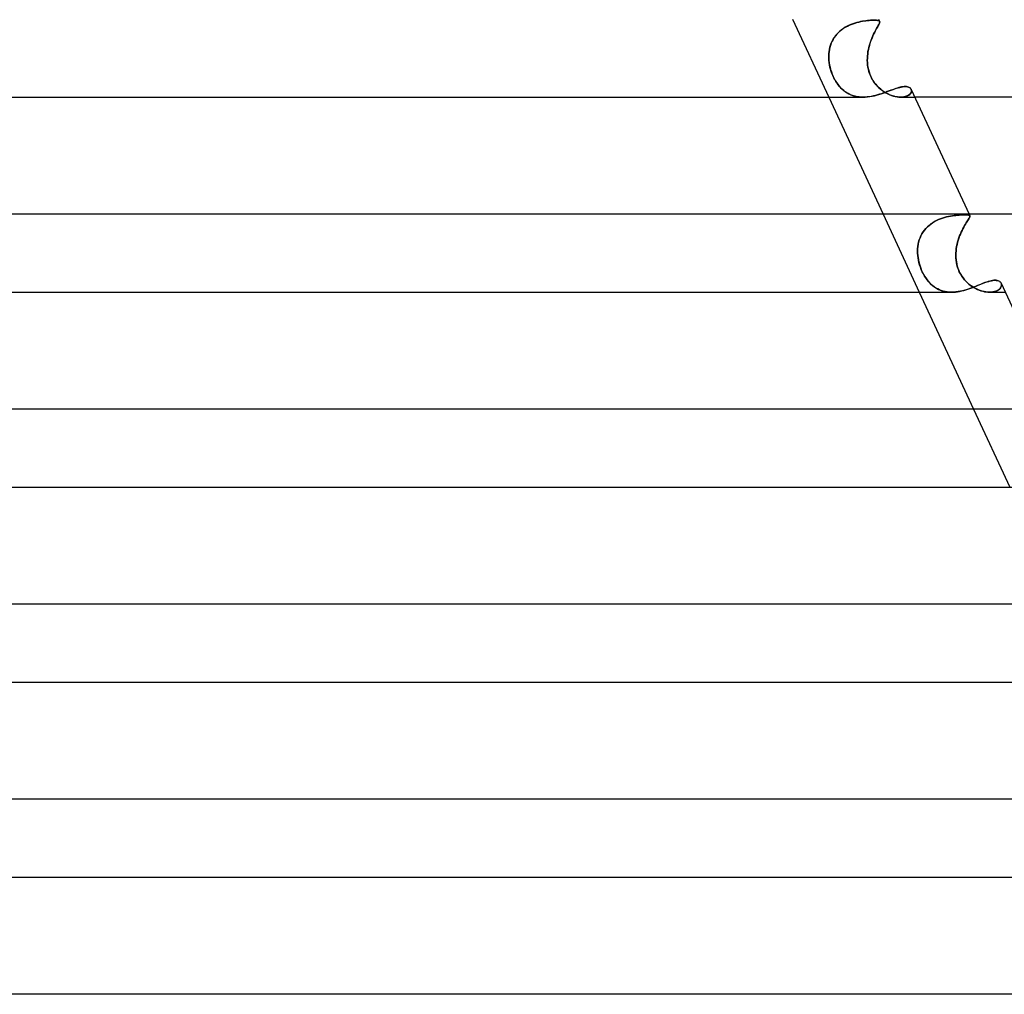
# Model space of a CAD drawing. Header units: millimetres. Extents: x -273 to 273, y -2 to 200.
# Tile 49 of 61: x 119 to 169, y 104 to 154. Entities that reach past the tile are written whole.
import ezdxf

# ---------------------------------------------------------------- set-up
doc = ezdxf.new("R2010")
doc.units = ezdxf.units.MM
doc.layers.add('HIDDEN', color=7, linetype='Continuous')
doc.layers.add('THICK', color=7, linetype='Continuous')

msp = doc.modelspace()

# ---------------------------------------------------------------- linework, layer by layer
at = {"layer": 'HIDDEN'}
for p, q in [((158.443, 154), (160.299, 150)), ((162.852, 154), (162.905, 153.886)), ((160.96, 153.46), (160.874, 153.39)), ((160.884, 153.399), (160.972, 153.469)), ((161.051, 153.525), (160.96, 153.46)), ((160.972, 153.469), (161.063, 153.532)), ((161.146, 153.584), (161.051, 153.525)), ((161.063, 153.532), (161.157, 153.59)), ((161.242, 153.637), (161.146, 153.584)), ((161.157, 153.59), (161.253, 153.643)), ((161.34, 153.685), (161.242, 153.637)), ((161.253, 153.643), (161.351, 153.69)), ((161.439, 153.728), (161.34, 153.685)), ((161.351, 153.69), (161.45, 153.732)), ((161.539, 153.765), (161.439, 153.728)), ((161.45, 153.732), (161.55, 153.769)), ((161.638, 153.798), (161.539, 153.765)), ((161.55, 153.769), (161.649, 153.802)), ((161.737, 153.827), (161.638, 153.798)), ((161.649, 153.802), (161.747, 153.83)), ((161.835, 153.852), (161.737, 153.827)), ((161.747, 153.83), (161.844, 153.854)), ((161.93, 153.873), (161.835, 153.852)), ((161.844, 153.854), (161.939, 153.875)), ((162.024, 153.891), (161.93, 153.873)), ((161.939, 153.875), (162.031, 153.892)), ((162.114, 153.906), (162.024, 153.891)), ((162.031, 153.892), (162.121, 153.907)), ((162.202, 153.918), (162.114, 153.906)), ((162.121, 153.907), (162.208, 153.919)), ((162.286, 153.928), (162.202, 153.918)), ((162.208, 153.919), (162.291, 153.928)), ((162.365, 153.935), (162.286, 153.928)), ((162.291, 153.928), (162.369, 153.936)), ((162.441, 153.941), (162.365, 153.935)), ((162.369, 153.936), (162.444, 153.941)), ((162.511, 153.945), (162.441, 153.941)), ((162.444, 153.941), (162.513, 153.945)), ((162.577, 153.947), (162.511, 153.945)), ((162.513, 153.945), (162.578, 153.947)), ((162.637, 153.948), (162.577, 153.947)), ((162.578, 153.947), (162.637, 153.948)), ((162.699, 153.947), (162.637, 153.948)), ((162.637, 153.948), (162.7, 153.947)), ((162.712, 153.452), (162.675, 153.382)), ((162.678, 153.388), (162.715, 153.458)), ((162.754, 153.944), (162.699, 153.947)), ((162.7, 153.947), (162.755, 153.944)), ((162.748, 153.517), (162.712, 153.452)), ((162.715, 153.458), (162.751, 153.522)), ((162.781, 153.576), (162.748, 153.517)), ((162.751, 153.522), (162.783, 153.58)), ((162.801, 153.938), (162.754, 153.944)), ((162.755, 153.944), (162.801, 153.938)), ((162.811, 153.63), (162.781, 153.576)), ((162.783, 153.58), (162.813, 153.633)), ((162.839, 153.93), (162.801, 153.938)), ((162.801, 153.938), (162.839, 153.93)), ((162.838, 153.678), (162.811, 153.63)), ((162.813, 153.633), (162.84, 153.681)), ((162.862, 153.721), (162.838, 153.678)), ((162.869, 153.92), (162.839, 153.93)), ((162.839, 153.93), (162.869, 153.919)), ((162.84, 153.681), (162.863, 153.723)), ((162.881, 153.759), (162.862, 153.721)), ((162.863, 153.723), (162.881, 153.761)), ((162.891, 153.905), (162.869, 153.92)), ((162.869, 153.919), (162.891, 153.905)), ((162.881, 153.761), (162.896, 153.794)), ((162.895, 153.793), (162.881, 153.759)), ((162.905, 153.888), (162.891, 153.905)), ((162.891, 153.905), (162.905, 153.888)), ((162.905, 153.822), (162.895, 153.793)), ((162.896, 153.794), (162.906, 153.823)), ((162.91, 153.87), (162.905, 153.888)), ((162.905, 153.888), (162.91, 153.869)), ((162.91, 153.848), (162.905, 153.822)), ((162.906, 153.823), (162.91, 153.848)), ((162.91, 153.848), (162.91, 153.87)), ((162.91, 153.869), (162.91, 153.848)), ((160.52, 152.963), (160.469, 152.865)), ((160.474, 152.875), (160.527, 152.974)), ((160.579, 153.057), (160.52, 152.963)), ((160.527, 152.974), (160.586, 153.068)), ((160.644, 153.148), (160.579, 153.057)), ((160.586, 153.068), (160.652, 153.158)), ((160.715, 153.234), (160.644, 153.148)), ((160.652, 153.158), (160.723, 153.243)), ((160.792, 153.315), (160.715, 153.234)), ((160.723, 153.243), (160.801, 153.323)), ((160.874, 153.39), (160.792, 153.315)), ((160.801, 153.323), (160.884, 153.399)), ((162.481, 152.956), (162.446, 152.859)), ((162.448, 152.866), (162.484, 152.964)), ((162.519, 153.05), (162.481, 152.956)), ((162.484, 152.964), (162.522, 153.058)), ((162.558, 153.14), (162.519, 153.05)), ((162.522, 153.058), (162.561, 153.148)), ((162.597, 153.226), (162.558, 153.14)), ((162.561, 153.148), (162.6, 153.233)), ((162.636, 153.307), (162.597, 153.226)), ((162.6, 153.233), (162.639, 153.312)), ((162.675, 153.382), (162.636, 153.307)), ((162.639, 153.312), (162.678, 153.388)), ((160.331, 152.444), (160.314, 152.334)), ((160.315, 152.342), (160.333, 152.452)), ((160.355, 152.552), (160.331, 152.444)), ((160.333, 152.452), (160.358, 152.561)), ((160.386, 152.659), (160.355, 152.552)), ((160.358, 152.561), (160.389, 152.668)), ((160.424, 152.764), (160.386, 152.659)), ((160.389, 152.668), (160.428, 152.773)), ((160.469, 152.865), (160.424, 152.764)), ((160.428, 152.773), (160.474, 152.875)), ((162.33, 152.441), (162.31, 152.332)), ((162.311, 152.338), (162.332, 152.448)), ((162.354, 152.548), (162.33, 152.441)), ((162.332, 152.448), (162.356, 152.556)), ((162.382, 152.654), (162.354, 152.548)), ((162.356, 152.556), (162.384, 152.661)), ((162.412, 152.758), (162.382, 152.654)), ((162.384, 152.661), (162.415, 152.765)), ((162.446, 152.859), (162.412, 152.758)), ((162.415, 152.765), (162.448, 152.866)), ((160.298, 152.115), (160.303, 152.229)), ((160.303, 152.224), (160.298, 152.112)), ((160.299, 152), (160.298, 152.115)), ((160.298, 152.112), (160.299, 152)), ((160.306, 151.886), (160.299, 152)), ((160.299, 152), (160.306, 151.884)), ((160.303, 152.229), (160.315, 152.342)), ((160.314, 152.334), (160.303, 152.224)), ((162.276, 151.886), (162.277, 152)), ((162.277, 152), (162.276, 151.884)), ((162.277, 152), (162.284, 152.114)), ((162.284, 152.111), (162.277, 152)), ((162.284, 152.114), (162.295, 152.227)), ((162.295, 152.222), (162.284, 152.111)), ((162.295, 152.227), (162.311, 152.338)), ((162.31, 152.332), (162.295, 152.222)), ((160.319, 151.772), (160.306, 151.886)), ((160.306, 151.884), (160.319, 151.768)), ((160.337, 151.658), (160.319, 151.772)), ((160.319, 151.768), (160.338, 151.65)), ((160.361, 151.543), (160.337, 151.658)), ((160.338, 151.65), (160.364, 151.533)), ((160.391, 151.43), (160.361, 151.543)), ((160.364, 151.533), (160.395, 151.415)), ((160.425, 151.319), (160.391, 151.43)), ((162.281, 151.772), (162.276, 151.886)), ((162.276, 151.884), (162.281, 151.768)), ((162.291, 151.658), (162.281, 151.772)), ((162.281, 151.768), (162.292, 151.65)), ((162.307, 151.543), (162.291, 151.658)), ((162.292, 151.65), (162.309, 151.533)), ((162.33, 151.43), (162.307, 151.543)), ((162.309, 151.533), (162.334, 151.415)), ((162.359, 151.319), (162.33, 151.43)), ((160.395, 151.415), (160.432, 151.297)), ((160.464, 151.21), (160.425, 151.319)), ((160.432, 151.297), (160.475, 151.181)), ((160.508, 151.104), (160.464, 151.21)), ((160.475, 151.181), (160.523, 151.068)), ((160.556, 151), (160.508, 151.104)), ((160.523, 151.068), (160.576, 150.96)), ((160.609, 150.9), (160.556, 151)), ((160.576, 150.96), (160.634, 150.855)), ((162.334, 151.415), (162.366, 151.297)), ((162.395, 151.21), (162.359, 151.319)), ((162.366, 151.297), (162.405, 151.181)), ((162.437, 151.104), (162.395, 151.21)), ((162.405, 151.181), (162.452, 151.068)), ((162.485, 151), (162.437, 151.104)), ((162.452, 151.068), (162.506, 150.96)), ((162.539, 150.9), (162.485, 151)), ((162.506, 150.96), (162.567, 150.855)), ((160.665, 150.804), (160.609, 150.9)), ((160.634, 150.855), (160.696, 150.755)), ((160.725, 150.712), (160.665, 150.804)), ((160.696, 150.755), (160.763, 150.66)), ((160.788, 150.627), (160.725, 150.712)), ((160.763, 150.66), (160.834, 150.57)), ((160.853, 150.547), (160.788, 150.627)), ((160.834, 150.57), (160.909, 150.486)), ((160.922, 150.472), (160.853, 150.547)), ((160.909, 150.486), (160.986, 150.409)), ((160.992, 150.403), (160.922, 150.472)), ((162.6, 150.804), (162.539, 150.9)), ((162.567, 150.855), (162.634, 150.755)), ((162.665, 150.712), (162.6, 150.804)), ((162.634, 150.755), (162.707, 150.66)), ((162.735, 150.627), (162.665, 150.712)), ((162.707, 150.66), (162.786, 150.57)), ((162.807, 150.547), (162.735, 150.627)), ((162.786, 150.57), (162.869, 150.486)), ((162.884, 150.472), (162.807, 150.547)), ((162.869, 150.486), (162.956, 150.409)), ((162.962, 150.403), (162.884, 150.472)), ((163.596, 150.395), (163.687, 150.427)), ((163.687, 150.427), (163.775, 150.456)), ((163.775, 150.456), (163.859, 150.482)), ((163.859, 150.482), (163.938, 150.503)), ((163.938, 150.503), (164.014, 150.521)), ((164.014, 150.521), (164.086, 150.533)), ((164.086, 150.533), (164.154, 150.541)), ((164.154, 150.541), (164.216, 150.543)), ((164.216, 150.543), (164.279, 150.54)), ((164.279, 150.54), (164.336, 150.532)), ((164.336, 150.532), (164.386, 150.517)), ((164.386, 150.517), (164.43, 150.497)), ((164.43, 150.497), (164.466, 150.472)), ((164.466, 150.472), (164.496, 150.442)), ((164.496, 150.442), (164.518, 150.409)), ((160.986, 150.409), (161.068, 150.338)), ((161.065, 150.34), (160.992, 150.403)), ((161.141, 150.282), (161.065, 150.34)), ((161.068, 150.338), (161.152, 150.274)), ((161.219, 150.229), (161.141, 150.282)), ((161.152, 150.274), (161.24, 150.217)), ((161.3, 150.182), (161.219, 150.229)), ((161.24, 150.217), (161.33, 150.166)), ((161.385, 150.14), (161.3, 150.182)), ((161.33, 150.166), (161.424, 150.122)), ((161.472, 150.103), (161.385, 150.14)), ((161.424, 150.122), (161.521, 150.085)), ((161.563, 150.071), (161.472, 150.103)), ((161.521, 150.085), (161.622, 150.054)), ((161.656, 150.046), (161.563, 150.071)), ((161.622, 150.054), (161.725, 150.031)), ((161.752, 150.026), (161.656, 150.046)), ((161.725, 150.031), (161.832, 150.014)), ((161.85, 150.011), (161.752, 150.026)), ((161.832, 150.014), (161.942, 150.003)), ((161.95, 150.003), (161.85, 150.011)), ((161.942, 150.003), (162.053, 150)), ((162.053, 150), (161.95, 150.003)), ((162.053, 150), (162.169, 150.003)), ((162.169, 150.003), (162.285, 150.013)), ((162.285, 150.013), (162.403, 150.028)), ((162.403, 150.028), (162.521, 150.049)), ((162.521, 150.049), (162.639, 150.075)), ((162.639, 150.075), (162.755, 150.105)), ((162.755, 150.105), (162.868, 150.137)), ((162.868, 150.137), (162.98, 150.173)), ((162.956, 150.409), (163.046, 150.338)), ((163.043, 150.34), (162.962, 150.403)), ((162.98, 150.173), (163.091, 150.21)), ((163.126, 150.282), (163.043, 150.34)), ((163.046, 150.338), (163.138, 150.274)), ((163.091, 150.21), (163.198, 150.248)), ((163.211, 150.229), (163.126, 150.282)), ((163.138, 150.274), (163.232, 150.217)), ((163.198, 150.248), (163.302, 150.286)), ((163.297, 150.182), (163.211, 150.229)), ((163.232, 150.217), (163.328, 150.166)), ((163.384, 150.14), (163.297, 150.182)), ((163.302, 150.286), (163.404, 150.324)), ((163.328, 150.166), (163.424, 150.122)), ((163.472, 150.103), (163.384, 150.14)), ((163.404, 150.324), (163.501, 150.36)), ((163.424, 150.122), (163.521, 150.085)), ((163.561, 150.071), (163.472, 150.103)), ((163.501, 150.36), (163.596, 150.395)), ((163.521, 150.085), (163.617, 150.054)), ((163.649, 150.046), (163.561, 150.071)), ((163.617, 150.054), (163.712, 150.031)), ((163.736, 150.026), (163.649, 150.046)), ((163.712, 150.031), (163.805, 150.014)), ((163.821, 150.011), (163.736, 150.026)), ((163.805, 150.014), (163.896, 150.003)), ((163.903, 150.003), (163.821, 150.011)), ((163.896, 150.003), (163.983, 150)), ((163.983, 150), (163.903, 150.003)), ((164.065, 150.003), (163.983, 150)), ((163.983, 150), (164.07, 150.003)), ((163.985, 150), (164.708, 150)), ((164.141, 150.012), (164.065, 150.003)), ((164.07, 150.003), (164.152, 150.014)), ((164.212, 150.026), (164.141, 150.012)), ((164.152, 150.014), (164.227, 150.03)), ((164.276, 150.045), (164.212, 150.026)), ((164.227, 150.03), (164.295, 150.052)), ((164.334, 150.069), (164.276, 150.045)), ((164.295, 150.052), (164.355, 150.079)), ((164.386, 150.097), (164.334, 150.069)), ((164.355, 150.079), (164.406, 150.111)), ((164.429, 150.128), (164.386, 150.097)), ((164.406, 150.111), (164.449, 150.145)), ((164.466, 150.162), (164.429, 150.128)), ((164.449, 150.145), (164.484, 150.182)), ((164.495, 150.197), (164.466, 150.162)), ((164.484, 150.182), (164.51, 150.221)), ((164.516, 150.233), (164.495, 150.197)), ((164.51, 150.221), (164.528, 150.26)), ((164.531, 150.27), (164.516, 150.233)), ((164.532, 150.375), (164.518, 150.41)), ((164.518, 150.409), (164.531, 150.377)), ((164.528, 150.26), (164.537, 150.3)), ((164.531, 150.377), (164.538, 150.342)), ((164.538, 150.307), (164.531, 150.27)), ((164.538, 150.338), (164.532, 150.375)), ((164.537, 150.3), (164.538, 150.338)), ((164.538, 150.342), (164.538, 150.307)), ((163.082, 144), (164.938, 140)), ((166.235, 143.831), (166.338, 143.858)), ((166.34, 143.859), (166.237, 143.832)), ((166.338, 143.858), (166.439, 143.882)), ((166.441, 143.882), (166.34, 143.859)), ((166.439, 143.882), (166.538, 143.901)), ((166.54, 143.902), (166.441, 143.882)), ((166.538, 143.901), (166.635, 143.918)), ((166.637, 143.918), (166.54, 143.902)), ((166.635, 143.918), (166.729, 143.931)), ((166.731, 143.931), (166.637, 143.918)), ((166.729, 143.931), (166.819, 143.942)), ((166.821, 143.942), (166.731, 143.931)), ((166.819, 143.942), (166.906, 143.951)), ((166.908, 143.951), (166.821, 143.942)), ((166.906, 143.951), (166.988, 143.957)), ((166.99, 143.957), (166.908, 143.951)), ((166.988, 143.957), (167.066, 143.962)), ((167.067, 143.962), (166.99, 143.957)), ((167.066, 143.962), (167.139, 143.965)), ((167.139, 143.965), (167.067, 143.962)), ((167.139, 143.965), (167.206, 143.967)), ((167.206, 143.967), (167.139, 143.965)), ((167.206, 143.967), (167.267, 143.968)), ((167.267, 143.968), (167.206, 143.967)), ((167.332, 143.967), (167.267, 143.968)), ((167.267, 143.968), (167.331, 143.967)), ((167.331, 143.967), (167.387, 143.964)), ((167.387, 143.964), (167.332, 143.967)), ((167.434, 143.96), (167.387, 143.964)), ((167.387, 143.964), (167.434, 143.96)), ((167.472, 143.953), (167.434, 143.96)), ((167.434, 143.96), (167.471, 143.953)), ((167.471, 143.953), (167.5, 143.943)), ((167.501, 143.943), (167.472, 143.953)), ((167.492, 144), (167.531, 143.916)), ((167.5, 143.943), (167.52, 143.93)), ((167.521, 143.93), (167.501, 143.943)), ((167.52, 143.93), (167.532, 143.914)), ((167.532, 143.914), (167.521, 143.93)), ((167.525, 143.852), (167.533, 143.876)), ((167.533, 143.876), (167.525, 143.852)), ((167.535, 143.897), (167.532, 143.914)), ((167.532, 143.914), (167.535, 143.897)), ((167.533, 143.876), (167.535, 143.897)), ((167.535, 143.897), (167.533, 143.876)), ((165.357, 143.351), (165.277, 143.269)), ((165.356, 143.35), (165.441, 143.426)), ((165.443, 143.428), (165.357, 143.351)), ((165.441, 143.426), (165.531, 143.497)), ((165.533, 143.498), (165.443, 143.428)), ((165.531, 143.497), (165.626, 143.562)), ((165.627, 143.563), (165.533, 143.498)), ((165.626, 143.562), (165.724, 143.621)), ((165.725, 143.622), (165.627, 143.563)), ((165.724, 143.621), (165.823, 143.674)), ((165.825, 143.675), (165.725, 143.622)), ((165.823, 143.674), (165.925, 143.721)), ((165.927, 143.722), (165.825, 143.675)), ((165.925, 143.721), (166.028, 143.762)), ((166.031, 143.763), (165.927, 143.722)), ((166.028, 143.762), (166.131, 143.799)), ((166.134, 143.8), (166.031, 143.763)), ((166.131, 143.799), (166.235, 143.831)), ((166.237, 143.832), (166.134, 143.8)), ((167.218, 143.339), (167.261, 143.415)), ((167.262, 143.416), (167.219, 143.34)), ((167.261, 143.415), (167.303, 143.486)), ((167.303, 143.487), (167.262, 143.416)), ((167.303, 143.486), (167.342, 143.551)), ((167.343, 143.551), (167.303, 143.487)), ((167.342, 143.551), (167.38, 143.611)), ((167.38, 143.611), (167.343, 143.551)), ((167.38, 143.611), (167.414, 143.664)), ((167.414, 143.664), (167.38, 143.611)), ((167.414, 143.664), (167.445, 143.712)), ((167.445, 143.712), (167.414, 143.664)), ((167.472, 143.755), (167.445, 143.712)), ((167.445, 143.712), (167.471, 143.754)), ((167.471, 143.754), (167.494, 143.791)), ((167.494, 143.792), (167.472, 143.755)), ((167.494, 143.791), (167.512, 143.824)), ((167.512, 143.824), (167.494, 143.792)), ((167.512, 143.824), (167.525, 143.852)), ((167.525, 143.852), (167.512, 143.824)), ((164.977, 142.789), (165.023, 142.892)), ((165.023, 142.892), (164.977, 142.788)), ((165.023, 142.892), (165.076, 142.993)), ((165.076, 142.992), (165.023, 142.892)), ((165.076, 142.993), (165.136, 143.089)), ((165.136, 143.089), (165.076, 142.992)), ((165.136, 143.089), (165.203, 143.182)), ((165.203, 143.181), (165.136, 143.089)), ((165.203, 143.182), (165.277, 143.269)), ((165.277, 143.269), (165.203, 143.181)), ((165.277, 143.269), (165.356, 143.35)), ((167.007, 142.883), (166.97, 142.779)), ((166.971, 142.781), (167.008, 142.884)), ((167.047, 142.983), (167.007, 142.883)), ((167.008, 142.884), (167.047, 142.983)), ((167.047, 142.983), (167.089, 143.079)), ((167.088, 143.078), (167.047, 142.983)), ((167.131, 143.17), (167.088, 143.078)), ((167.089, 143.079), (167.132, 143.171)), ((167.175, 143.258), (167.131, 143.17)), ((167.132, 143.171), (167.175, 143.258)), ((167.219, 143.34), (167.175, 143.258)), ((167.175, 143.258), (167.218, 143.339)), ((164.866, 142.346), (164.855, 142.232)), ((164.856, 142.233), (164.866, 142.348)), ((164.866, 142.348), (164.884, 142.462)), ((164.883, 142.459), (164.866, 142.346)), ((164.907, 142.57), (164.883, 142.459)), ((164.884, 142.462), (164.908, 142.574)), ((164.938, 142.68), (164.907, 142.57)), ((164.908, 142.574), (164.939, 142.683)), ((164.977, 142.788), (164.938, 142.68)), ((164.939, 142.683), (164.977, 142.789)), ((166.855, 142.342), (166.837, 142.229)), ((166.838, 142.231), (166.856, 142.345)), ((166.878, 142.454), (166.855, 142.342)), ((166.856, 142.345), (166.879, 142.457)), ((166.905, 142.564), (166.878, 142.454)), ((166.879, 142.457), (166.906, 142.568)), ((166.936, 142.673), (166.905, 142.564)), ((166.906, 142.568), (166.937, 142.676)), ((166.97, 142.779), (166.936, 142.673)), ((166.937, 142.676), (166.971, 142.781)), ((164.852, 142.117), (164.856, 142.233)), ((164.855, 142.232), (164.852, 142.117)), ((164.854, 142), (164.852, 142.117)), ((164.852, 142.117), (164.854, 142)), ((164.863, 141.883), (164.854, 142)), ((164.854, 142), (164.862, 141.89)), ((164.862, 141.89), (164.875, 141.779)), ((164.877, 141.766), (164.863, 141.883)), ((166.814, 141.883), (166.816, 142)), ((166.816, 142), (166.814, 141.89)), ((166.814, 141.89), (166.817, 141.779)), ((166.817, 141.766), (166.814, 141.883)), ((166.816, 142), (166.824, 142.116)), ((166.824, 142.115), (166.816, 142)), ((166.824, 142.116), (166.838, 142.231)), ((166.837, 142.229), (166.824, 142.115)), ((164.875, 141.779), (164.894, 141.667)), ((164.898, 141.647), (164.877, 141.766)), ((164.894, 141.667), (164.918, 141.556)), ((164.924, 141.528), (164.898, 141.647)), ((164.918, 141.556), (164.947, 141.444)), ((164.957, 141.409), (164.924, 141.528)), ((164.947, 141.444), (164.981, 141.333)), ((164.996, 141.289), (164.957, 141.409)), ((164.981, 141.333), (165.019, 141.225)), ((166.817, 141.779), (166.825, 141.667)), ((166.827, 141.647), (166.817, 141.766)), ((166.825, 141.667), (166.84, 141.556)), ((166.845, 141.528), (166.827, 141.647)), ((166.84, 141.556), (166.861, 141.444)), ((166.869, 141.409), (166.845, 141.528)), ((166.861, 141.444), (166.889, 141.333)), ((166.902, 141.289), (166.869, 141.409)), ((166.889, 141.333), (166.923, 141.225)), ((165.041, 141.17), (164.996, 141.289)), ((165.019, 141.225), (165.062, 141.119)), ((165.093, 141.051), (165.041, 141.17)), ((165.062, 141.119), (165.109, 141.017)), ((165.149, 140.938), (165.093, 141.051)), ((165.109, 141.017), (165.16, 140.917)), ((165.209, 140.831), (165.149, 140.938)), ((165.16, 140.917), (165.215, 140.822)), ((165.272, 140.731), (165.209, 140.831)), ((166.943, 141.17), (166.902, 141.289)), ((166.923, 141.225), (166.963, 141.119)), ((166.993, 141.051), (166.943, 141.17)), ((166.963, 141.119), (167.01, 141.017)), ((167.051, 140.938), (166.993, 141.051)), ((167.01, 141.017), (167.063, 140.917)), ((167.115, 140.831), (167.051, 140.938)), ((167.063, 140.917), (167.122, 140.822)), ((167.185, 140.731), (167.115, 140.831)), ((165.215, 140.822), (165.274, 140.73)), ((165.338, 140.638), (165.272, 140.731)), ((165.274, 140.73), (165.336, 140.642)), ((165.336, 140.642), (165.401, 140.56)), ((165.407, 140.552), (165.338, 140.638)), ((165.401, 140.56), (165.468, 140.484)), ((165.479, 140.473), (165.407, 140.552)), ((165.468, 140.484), (165.538, 140.413)), ((165.552, 140.4), (165.479, 140.473)), ((165.538, 140.413), (165.611, 140.348)), ((165.63, 140.332), (165.552, 140.4)), ((165.611, 140.348), (165.686, 140.288)), ((165.711, 140.27), (165.63, 140.332)), ((167.122, 140.822), (167.186, 140.73)), ((167.259, 140.638), (167.185, 140.731)), ((167.186, 140.73), (167.256, 140.642)), ((167.256, 140.642), (167.33, 140.56)), ((167.338, 140.552), (167.259, 140.638)), ((167.33, 140.56), (167.407, 140.484)), ((167.419, 140.473), (167.338, 140.552)), ((167.407, 140.484), (167.488, 140.413)), ((167.504, 140.4), (167.419, 140.473)), ((167.488, 140.413), (167.571, 140.348)), ((167.593, 140.332), (167.504, 140.4)), ((167.571, 140.348), (167.656, 140.288)), ((167.684, 140.271), (167.593, 140.332)), ((167.826, 140.3), (167.92, 140.337)), ((167.92, 140.337), (168.011, 140.374)), ((168.011, 140.374), (168.099, 140.41)), ((168.099, 140.41), (168.185, 140.445)), ((168.185, 140.445), (168.268, 140.477)), ((168.268, 140.477), (168.349, 140.507)), ((168.349, 140.507), (168.426, 140.533)), ((168.426, 140.533), (168.501, 140.557)), ((168.501, 140.557), (168.572, 140.576)), ((168.572, 140.576), (168.64, 140.592)), ((168.64, 140.592), (168.705, 140.604)), ((168.705, 140.604), (168.766, 140.61)), ((168.766, 140.61), (168.824, 140.613)), ((168.824, 140.613), (168.889, 140.609)), ((168.889, 140.609), (168.947, 140.599)), ((168.947, 140.599), (169, 140.582)), ((169, 140.582), (169.045, 140.559)), ((169.045, 140.559), (169.083, 140.53)), ((169.083, 140.53), (169.113, 140.497)), ((169.113, 140.497), (169.135, 140.458)), ((169.135, 140.458), (169.147, 140.422)), ((169.147, 140.423), (169.135, 140.458)), ((169.151, 140.343), (169.142, 140.301)), ((169.145, 140.311), (169.152, 140.349)), ((169.153, 140.387), (169.147, 140.423)), ((169.147, 140.422), (169.153, 140.383)), ((169.153, 140.383), (169.151, 140.343)), ((169.152, 140.349), (169.153, 140.387)), ((165.686, 140.288), (165.764, 140.234)), ((165.795, 140.215), (165.711, 140.27)), ((165.764, 140.234), (165.844, 140.186)), ((165.883, 140.165), (165.795, 140.215)), ((165.844, 140.186), (165.927, 140.143)), ((165.974, 140.122), (165.883, 140.165)), ((165.927, 140.143), (166.013, 140.105)), ((166.069, 140.085), (165.974, 140.122)), ((166.013, 140.105), (166.102, 140.073)), ((166.167, 140.054), (166.069, 140.085)), ((166.102, 140.073), (166.194, 140.047)), ((166.268, 140.031), (166.167, 140.054)), ((166.194, 140.047), (166.289, 140.027)), ((166.372, 140.014), (166.268, 140.031)), ((166.289, 140.027), (166.387, 140.012)), ((166.479, 140.003), (166.372, 140.014)), ((166.387, 140.012), (166.486, 140.003)), ((166.588, 140), (166.479, 140.003)), ((166.486, 140.003), (166.587, 140)), ((166.587, 140), (166.69, 140.003)), ((166.69, 140.003), (166.795, 140.011)), ((166.795, 140.011), (166.902, 140.024)), ((166.902, 140.024), (167.009, 140.042)), ((167.009, 140.042), (167.115, 140.065)), ((167.115, 140.065), (167.221, 140.091)), ((167.221, 140.091), (167.325, 140.121)), ((167.325, 140.121), (167.429, 140.153)), ((167.429, 140.153), (167.532, 140.188)), ((167.532, 140.188), (167.632, 140.225)), ((167.632, 140.225), (167.73, 140.262)), ((167.656, 140.288), (167.743, 140.234)), ((167.778, 140.215), (167.684, 140.271)), ((167.73, 140.262), (167.826, 140.3)), ((167.743, 140.234), (167.832, 140.186)), ((167.874, 140.165), (167.778, 140.215)), ((167.832, 140.186), (167.921, 140.143)), ((167.971, 140.122), (167.874, 140.165)), ((167.921, 140.143), (168.012, 140.105)), ((168.069, 140.085), (167.971, 140.122)), ((168.012, 140.105), (168.102, 140.073)), ((168.166, 140.054), (168.069, 140.085)), ((168.102, 140.073), (168.193, 140.047)), ((168.263, 140.031), (168.166, 140.054)), ((168.193, 140.047), (168.283, 140.027)), ((168.358, 140.014), (168.263, 140.031)), ((168.283, 140.027), (168.371, 140.012)), ((168.451, 140.003), (168.358, 140.014)), ((168.371, 140.012), (168.457, 140.003)), ((168.541, 140), (168.451, 140.003)), ((168.457, 140.003), (168.541, 140)), ((168.629, 140.003), (168.541, 140)), ((168.541, 140), (168.623, 140.003)), ((168.544, 140), (169.348, 140)), ((168.623, 140.003), (168.701, 140.011)), ((168.712, 140.013), (168.629, 140.003)), ((168.701, 140.011), (168.774, 140.025)), ((168.789, 140.029), (168.712, 140.013)), ((168.774, 140.025), (168.842, 140.044)), ((168.86, 140.05), (168.789, 140.029)), ((168.842, 140.044), (168.904, 140.068)), ((168.924, 140.077), (168.86, 140.05)), ((168.904, 140.068), (168.959, 140.095)), ((168.98, 140.108), (168.924, 140.077)), ((168.959, 140.095), (169.007, 140.126)), ((169.028, 140.142), (168.98, 140.108)), ((169.007, 140.126), (169.048, 140.16)), ((169.069, 140.18), (169.028, 140.142)), ((169.048, 140.16), (169.083, 140.196)), ((169.101, 140.219), (169.069, 140.18)), ((169.083, 140.196), (169.111, 140.234)), ((169.126, 140.26), (169.101, 140.219)), ((169.111, 140.234), (169.131, 140.272)), ((169.142, 140.301), (169.126, 140.26)), ((169.131, 140.272), (169.145, 140.311)), ((167.722, 134), (169.578, 130))]:
    msp.add_line(p, q, dxfattribs=at)
at = {"layer": 'THICK'}
for p, q in [((163.735, 150.443), (163.653, 150.415)), ((163.814, 150.468), (163.735, 150.443)), ((163.89, 150.491), (163.814, 150.468)), ((163.962, 150.509), (163.89, 150.491)), ((164.031, 150.524), (163.962, 150.509)), ((164.096, 150.535), (164.031, 150.524)), ((164.158, 150.541), (164.096, 150.535)), ((164.216, 150.543), (164.158, 150.541)), ((164.279, 150.541), (164.216, 150.543)), ((164.335, 150.532), (164.279, 150.541)), ((164.385, 150.517), (164.335, 150.532)), ((164.429, 150.497), (164.385, 150.517)), ((164.466, 150.472), (164.429, 150.497)), ((164.496, 150.443), (164.466, 150.472)), ((164.518, 150.41), (164.496, 150.443)), ((1.929, 150), (162.056, 150)), ((160.299, 150), (163.082, 144)), ((162.158, 150.003), (162.053, 150)), ((162.265, 150.011), (162.158, 150.003)), ((162.372, 150.024), (162.265, 150.011)), ((162.479, 150.041), (162.372, 150.024)), ((162.586, 150.063), (162.479, 150.041)), ((162.693, 150.088), (162.586, 150.063)), ((162.798, 150.117), (162.693, 150.088)), ((162.902, 150.148), (162.798, 150.117)), ((163.004, 150.18), (162.902, 150.148)), ((163.104, 150.215), (163.004, 150.18)), ((163.202, 150.249), (163.104, 150.215)), ((163.298, 150.284), (163.202, 150.249)), ((163.391, 150.319), (163.298, 150.284)), ((163.481, 150.353), (163.391, 150.319)), ((163.569, 150.385), (163.481, 150.353)), ((163.653, 150.415), (163.569, 150.385)), ((164.522, 150.402), (167.492, 144)), ((188.25, 150), (164.708, 150)), ((193.5, 144), (0, 144)), ((167.927, 140.34), (167.825, 140.299)), ((168.026, 140.38), (167.927, 140.34)), ((168.121, 140.419), (168.026, 140.38)), ((168.214, 140.456), (168.121, 140.419)), ((168.303, 140.49), (168.214, 140.456)), ((168.388, 140.521), (168.303, 140.49)), ((168.471, 140.548), (168.388, 140.521)), ((168.549, 140.571), (168.471, 140.548)), ((168.624, 140.589), (168.549, 140.571)), ((168.695, 140.602), (168.624, 140.589)), ((168.761, 140.61), (168.695, 140.602)), ((168.824, 140.613), (168.761, 140.61)), ((168.881, 140.61), (168.824, 140.613)), ((168.934, 140.602), (168.881, 140.61)), ((168.981, 140.589), (168.934, 140.602)), ((169.024, 140.571), (168.981, 140.589)), ((169.061, 140.548), (169.024, 140.571)), ((169.092, 140.522), (169.061, 140.548)), ((169.117, 140.491), (169.092, 140.522)), ((169.135, 140.458), (169.117, 140.491)), ((169.134, 140.461), (172.131, 134)), ((1.953, 140), (166.591, 140)), ((164.938, 140), (167.722, 134)), ((166.701, 140.003), (166.588, 140)), ((166.816, 140.013), (166.701, 140.003)), ((166.931, 140.029), (166.816, 140.013)), ((167.048, 140.05), (166.931, 140.029)), ((167.164, 140.076), (167.048, 140.05)), ((167.279, 140.107), (167.164, 140.076)), ((167.392, 140.141), (167.279, 140.107)), ((167.503, 140.178), (167.392, 140.141)), ((167.613, 140.217), (167.503, 140.178)), ((167.721, 140.258), (167.613, 140.217)), ((167.825, 140.299), (167.721, 140.258)), ((198.75, 134), (0, 134)), ((1.971, 130), (171.128, 130)), ((204, 124), (0, 124)), ((1.985, 120), (175.668, 120)), ((209.25, 114), (0, 114)), ((1.994, 110), (180.21, 110)), ((185.543, 104), (0.438, 104))]:
    msp.add_line(p, q, dxfattribs=at)

doc.saveas('drawing.dxf')
